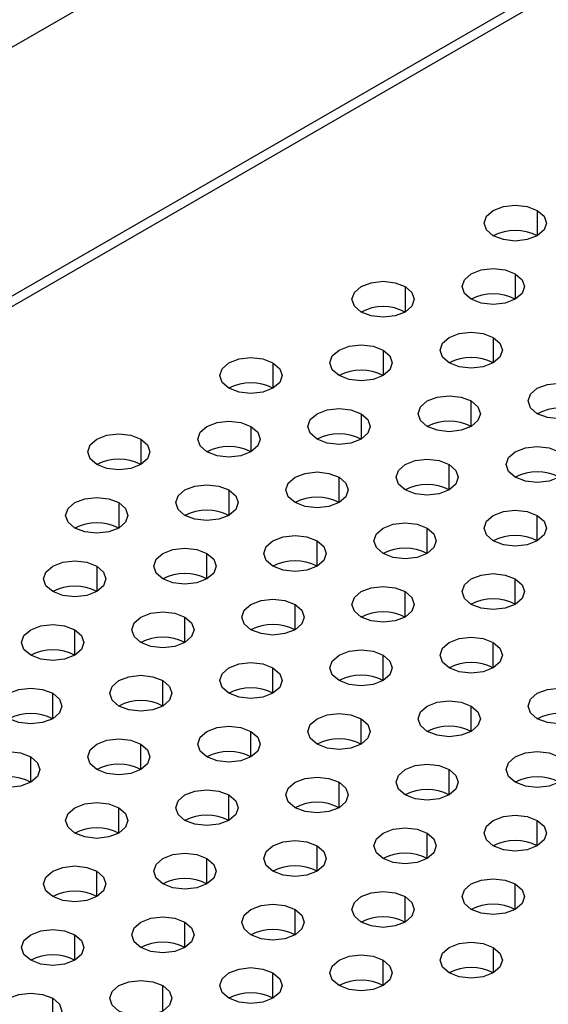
# Model space of a CAD drawing. Header units: millimetres. Extents: x 0 to 1118, y 0 to 864.
# Tile 213 of 254: x 938.74 to 941.57, y 723.22 to 728.49. Entities that reach past the tile are written whole.
import ezdxf

# ---------------------------------------------------------------- set-up
doc = ezdxf.new("R2010")
doc.units = ezdxf.units.MM

msp = doc.modelspace()

# ---------------------------------------------------------------- linework, layer by layer
at = {"color": 7, "linetype": 'Continuous', "lineweight": 25}
for p, q in [((897.8606, 704.7687), (963.1502, 742.4595)), ((963.5037, 741.3299), (897.5071, 703.2309)), ((897.5307, 703.1901), (963.5273, 741.2891))]:
    msp.add_line(p, q, dxfattribs=at)
at = {"color": 8, "linetype": 'Continuous', "lineweight": 25}
for p, q in [((941.5068, 727.468), (941.5068, 727.3319)), ((941.389, 727.1278), (941.389, 726.9918)), ((940.7997, 727.0598), (940.7997, 726.9237)), ((941.2711, 726.7877), (941.2711, 726.6516)), ((940.6819, 726.7196), (940.6819, 726.5836)), ((940.0926, 726.6516), (940.0926, 726.5155)), ((941.1533, 726.3114), (941.1533, 726.4475)), ((940.564, 726.3795), (940.564, 726.2434)), ((939.9747, 726.3114), (939.9747, 726.1753)), ((939.3855, 726.2434), (939.3855, 726.1073)), ((941.0354, 725.9712), (941.0354, 726.1073)), ((940.4462, 725.9032), (940.4462, 726.0393)), ((939.8569, 725.9712), (939.8569, 725.8352)), ((939.2676, 725.9032), (939.2676, 725.7671)), ((941.5068, 725.6991), (941.5068, 725.8352)), ((940.9176, 725.6311), (940.9176, 725.7671)), ((940.3283, 725.563), (940.3283, 725.6991)), ((939.739, 725.495), (939.739, 725.6311)), ((939.1498, 725.563), (939.1498, 725.427)), ((941.389, 725.3589), (941.389, 725.495)), ((940.7997, 725.2909), (940.7997, 725.427)), ((940.2104, 725.2229), (940.2104, 725.3589)), ((939.6212, 725.1548), (939.6212, 725.2909)), ((939.0319, 725.0868), (939.0319, 725.2229)), ((941.2711, 725.0188), (941.2711, 725.1548)), ((940.6819, 724.9507), (940.6819, 725.0868)), ((940.0926, 724.8827), (940.0926, 725.0188)), ((939.5033, 724.8147), (939.5033, 724.9507)), ((938.9141, 724.7466), (938.9141, 724.8827)), ((941.1533, 724.6786), (941.1533, 724.8147)), ((940.564, 724.6106), (940.564, 724.7466)), ((939.9747, 724.5425), (939.9747, 724.6786)), ((939.3855, 724.4745), (939.3855, 724.6106)), ((938.7962, 724.4065), (938.7962, 724.5425)), ((941.0354, 724.3384), (941.0354, 724.4745)), ((940.4462, 724.2704), (940.4462, 724.4065)), ((939.8569, 724.2024), (939.8569, 724.3384)), ((939.2676, 724.1343), (939.2676, 724.2704)), ((941.5068, 724.0663), (941.5068, 724.2024)), ((940.9176, 723.9983), (940.9176, 724.1343)), ((940.3283, 723.9302), (940.3283, 724.0663)), ((939.739, 723.8622), (939.739, 723.9983)), ((939.1498, 723.7942), (939.1498, 723.9302)), ((941.389, 723.7261), (941.389, 723.8622)), ((940.7997, 723.6581), (940.7997, 723.7942)), ((940.2104, 723.5901), (940.2104, 723.7261)), ((939.6212, 723.522), (939.6212, 723.6581)), ((939.0319, 723.454), (939.0319, 723.5901)), ((941.2711, 723.522), (941.2711, 723.386)), ((940.6819, 723.3179), (940.6819, 723.454)), ((940.0926, 723.2499), (940.0926, 723.386)), ((939.5033, 723.1819), (939.5033, 723.3179)), ((938.9141, 723.1138), (938.9141, 723.2499))]:
    msp.add_line(p, q, dxfattribs=at)
at = {"color": 7, "linetype": 'Continuous', "lineweight": 25, "flags": 128}
for points in [[(941.2711, 727.3319), (941.235, 727.3631), (941.2223, 727.4), (941.235, 727.4368), (941.2711, 727.468), (941.3252, 727.4889), (941.389, 727.4962), (941.4527, 727.4889), (941.5068, 727.468)], [(941.5068, 727.468), (941.5429, 727.4368), (941.5556, 727.4), (941.5429, 727.3631), (941.5068, 727.3319), (941.4527, 727.3111), (941.389, 727.3037), (941.3252, 727.3111), (941.2711, 727.3319)], [(941.1533, 726.9918), (941.1171, 727.023), (941.1044, 727.0598), (941.1171, 727.0966), (941.1533, 727.1278), (941.2073, 727.1487), (941.2711, 727.156), (941.3349, 727.1487), (941.389, 727.1278)], [(940.564, 726.9237), (940.5279, 726.9549), (940.5152, 726.9918), (940.5279, 727.0286), (940.564, 727.0598), (940.6181, 727.0806), (940.6819, 727.088), (940.7456, 727.0806), (940.7997, 727.0598)], [(941.389, 727.1278), (941.4251, 727.0966), (941.4378, 727.0598), (941.4251, 727.023), (941.389, 726.9918), (941.3349, 726.9709), (941.2711, 726.9636), (941.2073, 726.9709), (941.1533, 726.9918)], [(940.7997, 727.0598), (940.8358, 727.0286), (940.8485, 726.9918), (940.8358, 726.9549), (940.7997, 726.9237), (940.7456, 726.9029), (940.6819, 726.8955), (940.6181, 726.9029), (940.564, 726.9237)], [(941.0354, 726.6516), (940.9993, 726.6828), (940.9866, 726.7196), (940.9993, 726.7564), (941.0354, 726.7877), (941.0895, 726.8085), (941.1533, 726.8158), (941.217, 726.8085), (941.2711, 726.7877)], [(941.2711, 726.7877), (941.3072, 726.7564), (941.3199, 726.7196), (941.3072, 726.6828), (941.2711, 726.6516), (941.217, 726.6307), (941.1533, 726.6234), (941.0895, 726.6307), (941.0354, 726.6516)], [(940.4462, 726.5836), (940.41, 726.6148), (940.3973, 726.6516), (940.41, 726.6884), (940.4462, 726.7196), (940.5002, 726.7405), (940.564, 726.7478), (940.6278, 726.7405), (940.6819, 726.7196)], [(940.6819, 726.7196), (940.718, 726.6884), (940.7307, 726.6516), (940.718, 726.6148), (940.6819, 726.5836), (940.6278, 726.5627), (940.564, 726.5554), (940.5002, 726.5627), (940.4462, 726.5836)], [(939.8569, 726.5155), (939.8208, 726.5467), (939.8081, 726.5836), (939.8208, 726.6204), (939.8569, 726.6516), (939.911, 726.6724), (939.9747, 726.6798), (940.0385, 726.6724), (940.0926, 726.6516)], [(940.0926, 726.6516), (940.1287, 726.6204), (940.1414, 726.5836), (940.1287, 726.5467), (940.0926, 726.5155), (940.0385, 726.4947), (939.9747, 726.4873), (939.911, 726.4947), (939.8569, 726.5155)], [(941.5068, 726.3795), (941.4707, 726.4107), (941.458, 726.4475), (941.4707, 726.4843), (941.5068, 726.5155), (941.5609, 726.5364), (941.6247, 726.5437), (941.6884, 726.5364), (941.7425, 726.5155)], [(941.7425, 726.5155), (941.7786, 726.4843), (941.7913, 726.4475), (941.7786, 726.4107), (941.7425, 726.3795), (941.6884, 726.3586), (941.6247, 726.3513), (941.5609, 726.3586), (941.5068, 726.3795)], [(940.9176, 726.3114), (940.8814, 726.3426), (940.8687, 726.3795), (940.8814, 726.4163), (940.9176, 726.4475), (940.9716, 726.4683), (941.0354, 726.4757), (941.0992, 726.4683), (941.1533, 726.4475)], [(940.3283, 726.2434), (940.2922, 726.2746), (940.2795, 726.3114), (940.2922, 726.3482), (940.3283, 726.3795), (940.3824, 726.4003), (940.4462, 726.4076), (940.5099, 726.4003), (940.564, 726.3795)], [(941.1533, 726.4475), (941.1894, 726.4163), (941.2021, 726.3795), (941.1894, 726.3426), (941.1533, 726.3114), (941.0992, 726.2906), (941.0354, 726.2832), (940.9716, 726.2906), (940.9176, 726.3114)], [(940.564, 726.3795), (940.6001, 726.3482), (940.6128, 726.3114), (940.6001, 726.2746), (940.564, 726.2434), (940.5099, 726.2225), (940.4462, 726.2152), (940.3824, 726.2225), (940.3283, 726.2434)], [(939.739, 726.1753), (939.7029, 726.2066), (939.6902, 726.2434), (939.7029, 726.2802), (939.739, 726.3114), (939.7931, 726.3323), (939.8569, 726.3396), (939.9207, 726.3323), (939.9747, 726.3114)], [(939.9747, 726.3114), (940.0109, 726.2802), (940.0236, 726.2434), (940.0109, 726.2066), (939.9747, 726.1753), (939.9207, 726.1545), (939.8569, 726.1472), (939.7931, 726.1545), (939.739, 726.1753)], [(939.1498, 726.1073), (939.1137, 726.1385), (939.101, 726.1753), (939.1137, 726.2122), (939.1498, 726.2434), (939.2039, 726.2642), (939.2676, 726.2716), (939.3314, 726.2642), (939.3855, 726.2434)], [(939.3855, 726.2434), (939.4216, 726.2122), (939.4343, 726.1753), (939.4216, 726.1385), (939.3855, 726.1073), (939.3314, 726.0865), (939.2676, 726.0791), (939.2039, 726.0865), (939.1498, 726.1073)], [(941.389, 726.0393), (941.3528, 726.0705), (941.3401, 726.1073), (941.3528, 726.1441), (941.389, 726.1753), (941.443, 726.1962), (941.5068, 726.2035), (941.5706, 726.1962), (941.6247, 726.1753)], [(940.7997, 725.9712), (940.7636, 726.0025), (940.7509, 726.0393), (940.7636, 726.0761), (940.7997, 726.1073), (940.8538, 726.1282), (940.9176, 726.1355), (940.9813, 726.1282), (941.0354, 726.1073)], [(941.6247, 726.1753), (941.6608, 726.1441), (941.6735, 726.1073), (941.6608, 726.0705), (941.6247, 726.0393), (941.5706, 726.0184), (941.5068, 726.0111), (941.443, 726.0184), (941.389, 726.0393)], [(941.0354, 726.1073), (941.0715, 726.0761), (941.0842, 726.0393), (941.0715, 726.0025), (941.0354, 725.9712), (940.9813, 725.9504), (940.9176, 725.9431), (940.8538, 725.9504), (940.7997, 725.9712)], [(940.2104, 725.9032), (940.1743, 725.9344), (940.1616, 725.9712), (940.1743, 726.0081), (940.2104, 726.0393), (940.2645, 726.0601), (940.3283, 726.0675), (940.3921, 726.0601), (940.4462, 726.0393)], [(940.4462, 726.0393), (940.4823, 726.0081), (940.495, 725.9712), (940.4823, 725.9344), (940.4462, 725.9032), (940.3921, 725.8824), (940.3283, 725.875), (940.2645, 725.8824), (940.2104, 725.9032)], [(939.6212, 725.8352), (939.5851, 725.8664), (939.5724, 725.9032), (939.5851, 725.94), (939.6212, 725.9712), (939.6753, 725.9921), (939.739, 725.9994), (939.8028, 725.9921), (939.8569, 725.9712)], [(939.0319, 725.7671), (938.9958, 725.7984), (938.9831, 725.8352), (938.9958, 725.872), (939.0319, 725.9032), (939.086, 725.9241), (939.1498, 725.9314), (939.2136, 725.9241), (939.2676, 725.9032)], [(939.8569, 725.9712), (939.893, 725.94), (939.9057, 725.9032), (939.893, 725.8664), (939.8569, 725.8352), (939.8028, 725.8143), (939.739, 725.807), (939.6753, 725.8143), (939.6212, 725.8352)], [(939.2676, 725.9032), (939.3038, 725.872), (939.3165, 725.8352), (939.3038, 725.7984), (939.2676, 725.7671), (939.2136, 725.7463), (939.1498, 725.739), (939.086, 725.7463), (939.0319, 725.7671)], [(941.2711, 725.6991), (941.235, 725.7303), (941.2223, 725.7671), (941.235, 725.804), (941.2711, 725.8352), (941.3252, 725.856), (941.389, 725.8634), (941.4527, 725.856), (941.5068, 725.8352)], [(941.5068, 725.8352), (941.5429, 725.804), (941.5556, 725.7671), (941.5429, 725.7303), (941.5068, 725.6991), (941.4527, 725.6783), (941.389, 725.6709), (941.3252, 725.6783), (941.2711, 725.6991)], [(940.6819, 725.6311), (940.6457, 725.6623), (940.633, 725.6991), (940.6457, 725.7359), (940.6819, 725.7671), (940.7359, 725.788), (940.7997, 725.7953), (940.8635, 725.788), (940.9176, 725.7671)], [(940.9176, 725.7671), (940.9537, 725.7359), (940.9664, 725.6991), (940.9537, 725.6623), (940.9176, 725.6311), (940.8635, 725.6102), (940.7997, 725.6029), (940.7359, 725.6102), (940.6819, 725.6311)], [(940.0926, 725.563), (940.0565, 725.5943), (940.0438, 725.6311), (940.0565, 725.6679), (940.0926, 725.6991), (940.1467, 725.72), (940.2104, 725.7273), (940.2742, 725.72), (940.3283, 725.6991)], [(939.5033, 725.495), (939.4672, 725.5262), (939.4545, 725.563), (939.4672, 725.5999), (939.5033, 725.6311), (939.5574, 725.6519), (939.6212, 725.6593), (939.685, 725.6519), (939.739, 725.6311)], [(940.3283, 725.6991), (940.3644, 725.6679), (940.3771, 725.6311), (940.3644, 725.5943), (940.3283, 725.563), (940.2742, 725.5422), (940.2104, 725.5349), (940.1467, 725.5422), (940.0926, 725.563)], [(939.739, 725.6311), (939.7752, 725.5999), (939.7879, 725.563), (939.7752, 725.5262), (939.739, 725.495), (939.685, 725.4742), (939.6212, 725.4668), (939.5574, 725.4742), (939.5033, 725.495)], [(938.9141, 725.427), (938.878, 725.4582), (938.8653, 725.495), (938.878, 725.5318), (938.9141, 725.563), (938.9682, 725.5839), (939.0319, 725.5912), (939.0957, 725.5839), (939.1498, 725.563)], [(939.1498, 725.563), (939.1859, 725.5318), (939.1986, 725.495), (939.1859, 725.4582), (939.1498, 725.427), (939.0957, 725.4061), (939.0319, 725.3988), (938.9682, 725.4061), (938.9141, 725.427)], [(941.1533, 725.3589), (941.1171, 725.3902), (941.1044, 725.427), (941.1171, 725.4638), (941.1533, 725.495), (941.2073, 725.5159), (941.2711, 725.5232), (941.3349, 725.5159), (941.389, 725.495)], [(940.564, 725.2909), (940.5279, 725.3221), (940.5152, 725.3589), (940.5279, 725.3958), (940.564, 725.427), (940.6181, 725.4478), (940.6819, 725.4552), (940.7456, 725.4478), (940.7997, 725.427)], [(941.389, 725.495), (941.4251, 725.4638), (941.4378, 725.427), (941.4251, 725.3902), (941.389, 725.3589), (941.3349, 725.3381), (941.2711, 725.3308), (941.2073, 725.3381), (941.1533, 725.3589)], [(940.7997, 725.427), (940.8358, 725.3958), (940.8485, 725.3589), (940.8358, 725.3221), (940.7997, 725.2909), (940.7456, 725.2701), (940.6819, 725.2627), (940.6181, 725.2701), (940.564, 725.2909)], [(939.9747, 725.2229), (939.9386, 725.2541), (939.9259, 725.2909), (939.9386, 725.3277), (939.9747, 725.3589), (940.0288, 725.3798), (940.0926, 725.3871), (940.1564, 725.3798), (940.2104, 725.3589)], [(940.2104, 725.3589), (940.2466, 725.3277), (940.2593, 725.2909), (940.2466, 725.2541), (940.2104, 725.2229), (940.1564, 725.202), (940.0926, 725.1947), (940.0288, 725.202), (939.9747, 725.2229)], [(939.3855, 725.1548), (939.3494, 725.1861), (939.3367, 725.2229), (939.3494, 725.2597), (939.3855, 725.2909), (939.4396, 725.3118), (939.5033, 725.3191), (939.5671, 725.3118), (939.6212, 725.2909)], [(939.6212, 725.2909), (939.6573, 725.2597), (939.67, 725.2229), (939.6573, 725.1861), (939.6212, 725.1548), (939.5671, 725.134), (939.5033, 725.1267), (939.4396, 725.134), (939.3855, 725.1548)], [(938.7962, 725.0868), (938.7601, 725.118), (938.7474, 725.1548), (938.7601, 725.1917), (938.7962, 725.2229), (938.8503, 725.2437), (938.9141, 725.2511), (938.9779, 725.2437), (939.0319, 725.2229)], [(939.0319, 725.2229), (939.0681, 725.1917), (939.0808, 725.1548), (939.0681, 725.118), (939.0319, 725.0868), (938.9779, 725.0659), (938.9141, 725.0586), (938.8503, 725.0659), (938.7962, 725.0868)], [(941.0354, 725.0188), (940.9993, 725.05), (940.9866, 725.0868), (940.9993, 725.1236), (941.0354, 725.1548), (941.0895, 725.1757), (941.1533, 725.183), (941.217, 725.1757), (941.2711, 725.1548)], [(941.2711, 725.1548), (941.3072, 725.1236), (941.3199, 725.0868), (941.3072, 725.05), (941.2711, 725.0188), (941.217, 724.9979), (941.1533, 724.9906), (941.0895, 724.9979), (941.0354, 725.0188)], [(940.4462, 724.9507), (940.41, 724.982), (940.3973, 725.0188), (940.41, 725.0556), (940.4462, 725.0868), (940.5002, 725.1077), (940.564, 725.115), (940.6278, 725.1077), (940.6819, 725.0868)], [(940.6819, 725.0868), (940.718, 725.0556), (940.7307, 725.0188), (940.718, 724.982), (940.6819, 724.9507), (940.6278, 724.9299), (940.564, 724.9226), (940.5002, 724.9299), (940.4462, 724.9507)], [(939.8569, 724.8827), (939.8208, 724.9139), (939.8081, 724.9507), (939.8208, 724.9876), (939.8569, 725.0188), (939.911, 725.0396), (939.9747, 725.047), (940.0385, 725.0396), (940.0926, 725.0188)], [(939.2676, 724.8147), (939.2315, 724.8459), (939.2188, 724.8827), (939.2315, 724.9195), (939.2676, 724.9507), (939.3217, 724.9716), (939.3855, 724.9789), (939.4493, 724.9716), (939.5033, 724.9507)], [(940.0926, 725.0188), (940.1287, 724.9876), (940.1414, 724.9507), (940.1287, 724.9139), (940.0926, 724.8827), (940.0385, 724.8618), (939.9747, 724.8545), (939.911, 724.8618), (939.8569, 724.8827)], [(939.5033, 724.9507), (939.5395, 724.9195), (939.5522, 724.8827), (939.5395, 724.8459), (939.5033, 724.8147), (939.4493, 724.7938), (939.3855, 724.7865), (939.3217, 724.7938), (939.2676, 724.8147)], [(938.6784, 724.7466), (938.6423, 724.7778), (938.6296, 724.8147), (938.6423, 724.8515), (938.6784, 724.8827), (938.7325, 724.9036), (938.7962, 724.9109), (938.86, 724.9036), (938.9141, 724.8827)], [(938.9141, 724.8827), (938.9502, 724.8515), (938.9629, 724.8147), (938.9502, 724.7778), (938.9141, 724.7466), (938.86, 724.7258), (938.7962, 724.7185), (938.7325, 724.7258), (938.6784, 724.7466)], [(941.5068, 724.7466), (941.4707, 724.7778), (941.458, 724.8147), (941.4707, 724.8515), (941.5068, 724.8827), (941.5609, 724.9036), (941.6247, 724.9109), (941.6884, 724.9036), (941.7425, 724.8827)], [(941.7425, 724.8827), (941.7786, 724.8515), (941.7913, 724.8147), (941.7786, 724.7778), (941.7425, 724.7466), (941.6884, 724.7258), (941.6247, 724.7185), (941.5609, 724.7258), (941.5068, 724.7466)], [(940.9176, 724.6786), (940.8814, 724.7098), (940.8687, 724.7466), (940.8814, 724.7835), (940.9176, 724.8147), (940.9716, 724.8355), (941.0354, 724.8428), (941.0992, 724.8355), (941.1533, 724.8147)], [(940.3283, 724.6106), (940.2922, 724.6418), (940.2795, 724.6786), (940.2922, 724.7154), (940.3283, 724.7466), (940.3824, 724.7675), (940.4462, 724.7748), (940.5099, 724.7675), (940.564, 724.7466)], [(941.1533, 724.8147), (941.1894, 724.7835), (941.2021, 724.7466), (941.1894, 724.7098), (941.1533, 724.6786), (941.0992, 724.6577), (941.0354, 724.6504), (940.9716, 724.6577), (940.9176, 724.6786)], [(940.564, 724.7466), (940.6001, 724.7154), (940.6128, 724.6786), (940.6001, 724.6418), (940.564, 724.6106), (940.5099, 724.5897), (940.4462, 724.5824), (940.3824, 724.5897), (940.3283, 724.6106)], [(939.739, 724.5425), (939.7029, 724.5737), (939.6902, 724.6106), (939.7029, 724.6474), (939.739, 724.6786), (939.7931, 724.6995), (939.8569, 724.7068), (939.9207, 724.6995), (939.9747, 724.6786)], [(939.9747, 724.6786), (940.0109, 724.6474), (940.0236, 724.6106), (940.0109, 724.5737), (939.9747, 724.5425), (939.9207, 724.5217), (939.8569, 724.5144), (939.7931, 724.5217), (939.739, 724.5425)], [(939.1498, 724.4745), (939.1137, 724.5057), (939.101, 724.5425), (939.1137, 724.5794), (939.1498, 724.6106), (939.2039, 724.6314), (939.2676, 724.6387), (939.3314, 724.6314), (939.3855, 724.6106)], [(939.3855, 724.6106), (939.4216, 724.5794), (939.4343, 724.5425), (939.4216, 724.5057), (939.3855, 724.4745), (939.3314, 724.4536), (939.2676, 724.4463), (939.2039, 724.4536), (939.1498, 724.4745)], [(938.5605, 724.4065), (938.5244, 724.4377), (938.5117, 724.4745), (938.5244, 724.5113), (938.5605, 724.5425), (938.6146, 724.5634), (938.6784, 724.5707), (938.7422, 724.5634), (938.7962, 724.5425)], [(941.389, 724.4065), (941.3528, 724.4377), (941.3401, 724.4745), (941.3528, 724.5113), (941.389, 724.5425), (941.443, 724.5634), (941.5068, 724.5707), (941.5706, 724.5634), (941.6247, 724.5425)], [(938.7962, 724.5425), (938.8324, 724.5113), (938.8451, 724.4745), (938.8324, 724.4377), (938.7962, 724.4065), (938.7422, 724.3856), (938.6784, 724.3783), (938.6146, 724.3856), (938.5605, 724.4065)], [(940.7997, 724.3384), (940.7636, 724.3696), (940.7509, 724.4065), (940.7636, 724.4433), (940.7997, 724.4745), (940.8538, 724.4954), (940.9176, 724.5027), (940.9813, 724.4954), (941.0354, 724.4745)], [(941.6247, 724.5425), (941.6608, 724.5113), (941.6735, 724.4745), (941.6608, 724.4377), (941.6247, 724.4065), (941.5706, 724.3856), (941.5068, 724.3783), (941.443, 724.3856), (941.389, 724.4065)], [(941.0354, 724.4745), (941.0715, 724.4433), (941.0842, 724.4065), (941.0715, 724.3696), (941.0354, 724.3384), (940.9813, 724.3176), (940.9176, 724.3103), (940.8538, 724.3176), (940.7997, 724.3384)], [(940.2104, 724.2704), (940.1743, 724.3016), (940.1616, 724.3384), (940.1743, 724.3753), (940.2104, 724.4065), (940.2645, 724.4273), (940.3283, 724.4346), (940.3921, 724.4273), (940.4462, 724.4065)], [(940.4462, 724.4065), (940.4823, 724.3753), (940.495, 724.3384), (940.4823, 724.3016), (940.4462, 724.2704), (940.3921, 724.2495), (940.3283, 724.2422), (940.2645, 724.2495), (940.2104, 724.2704)], [(939.6212, 724.2024), (939.5851, 724.2336), (939.5724, 724.2704), (939.5851, 724.3072), (939.6212, 724.3384), (939.6753, 724.3593), (939.739, 724.3666), (939.8028, 724.3593), (939.8569, 724.3384)], [(939.0319, 724.1343), (938.9958, 724.1655), (938.9831, 724.2024), (938.9958, 724.2392), (939.0319, 724.2704), (939.086, 724.2913), (939.1498, 724.2986), (939.2136, 724.2913), (939.2676, 724.2704)], [(939.8569, 724.3384), (939.893, 724.3072), (939.9057, 724.2704), (939.893, 724.2336), (939.8569, 724.2024), (939.8028, 724.1815), (939.739, 724.1742), (939.6753, 724.1815), (939.6212, 724.2024)], [(939.2676, 724.2704), (939.3038, 724.2392), (939.3165, 724.2024), (939.3038, 724.1655), (939.2676, 724.1343), (939.2136, 724.1135), (939.1498, 724.1061), (939.086, 724.1135), (939.0319, 724.1343)], [(941.2711, 724.0663), (941.235, 724.0975), (941.2223, 724.1343), (941.235, 724.1711), (941.2711, 724.2024), (941.3252, 724.2232), (941.389, 724.2305), (941.4527, 724.2232), (941.5068, 724.2024)], [(941.5068, 724.2024), (941.5429, 724.1711), (941.5556, 724.1343), (941.5429, 724.0975), (941.5068, 724.0663), (941.4527, 724.0454), (941.389, 724.0381), (941.3252, 724.0454), (941.2711, 724.0663)], [(940.6819, 723.9983), (940.6457, 724.0295), (940.633, 724.0663), (940.6457, 724.1031), (940.6819, 724.1343), (940.7359, 724.1552), (940.7997, 724.1625), (940.8635, 724.1552), (940.9176, 724.1343)], [(940.9176, 724.1343), (940.9537, 724.1031), (940.9664, 724.0663), (940.9537, 724.0295), (940.9176, 723.9983), (940.8635, 723.9774), (940.7997, 723.9701), (940.7359, 723.9774), (940.6819, 723.9983)], [(940.0926, 723.9302), (940.0565, 723.9614), (940.0438, 723.9983), (940.0565, 724.0351), (940.0926, 724.0663), (940.1467, 724.0872), (940.2104, 724.0945), (940.2742, 724.0872), (940.3283, 724.0663)], [(939.5033, 723.8622), (939.4672, 723.8934), (939.4545, 723.9302), (939.4672, 723.967), (939.5033, 723.9983), (939.5574, 724.0191), (939.6212, 724.0264), (939.685, 724.0191), (939.739, 723.9983)], [(940.3283, 724.0663), (940.3644, 724.0351), (940.3771, 723.9983), (940.3644, 723.9614), (940.3283, 723.9302), (940.2742, 723.9094), (940.2104, 723.902), (940.1467, 723.9094), (940.0926, 723.9302)], [(939.739, 723.9983), (939.7752, 723.967), (939.7879, 723.9302), (939.7752, 723.8934), (939.739, 723.8622), (939.685, 723.8413), (939.6212, 723.834), (939.5574, 723.8413), (939.5033, 723.8622)], [(938.9141, 723.7942), (938.878, 723.8254), (938.8653, 723.8622), (938.878, 723.899), (938.9141, 723.9302), (938.9682, 723.9511), (939.0319, 723.9584), (939.0957, 723.9511), (939.1498, 723.9302)], [(939.1498, 723.9302), (939.1859, 723.899), (939.1986, 723.8622), (939.1859, 723.8254), (939.1498, 723.7942), (939.0957, 723.7733), (939.0319, 723.766), (938.9682, 723.7733), (938.9141, 723.7942)], [(941.1533, 723.7261), (941.1171, 723.7573), (941.1044, 723.7942), (941.1171, 723.831), (941.1533, 723.8622), (941.2073, 723.883), (941.2711, 723.8904), (941.3349, 723.883), (941.389, 723.8622)], [(940.564, 723.6581), (940.5279, 723.6893), (940.5152, 723.7261), (940.5279, 723.7629), (940.564, 723.7942), (940.6181, 723.815), (940.6819, 723.8223), (940.7456, 723.815), (940.7997, 723.7942)], [(941.389, 723.8622), (941.4251, 723.831), (941.4378, 723.7942), (941.4251, 723.7573), (941.389, 723.7261), (941.3349, 723.7053), (941.2711, 723.6979), (941.2073, 723.7053), (941.1533, 723.7261)], [(940.7997, 723.7942), (940.8358, 723.7629), (940.8485, 723.7261), (940.8358, 723.6893), (940.7997, 723.6581), (940.7456, 723.6372), (940.6819, 723.6299), (940.6181, 723.6372), (940.564, 723.6581)], [(939.9747, 723.5901), (939.9386, 723.6213), (939.9259, 723.6581), (939.9386, 723.6949), (939.9747, 723.7261), (940.0288, 723.747), (940.0926, 723.7543), (940.1564, 723.747), (940.2104, 723.7261)], [(940.2104, 723.7261), (940.2466, 723.6949), (940.2593, 723.6581), (940.2466, 723.6213), (940.2104, 723.5901), (940.1564, 723.5692), (940.0926, 723.5619), (940.0288, 723.5692), (939.9747, 723.5901)], [(939.3855, 723.522), (939.3494, 723.5532), (939.3367, 723.5901), (939.3494, 723.6269), (939.3855, 723.6581), (939.4396, 723.6789), (939.5033, 723.6863), (939.5671, 723.6789), (939.6212, 723.6581)], [(939.6212, 723.6581), (939.6573, 723.6269), (939.67, 723.5901), (939.6573, 723.5532), (939.6212, 723.522), (939.5671, 723.5012), (939.5033, 723.4938), (939.4396, 723.5012), (939.3855, 723.522)], [(938.7962, 723.454), (938.7601, 723.4852), (938.7474, 723.522), (938.7601, 723.5588), (938.7962, 723.5901), (938.8503, 723.6109), (938.9141, 723.6182), (938.9779, 723.6109), (939.0319, 723.5901)], [(939.0319, 723.5901), (939.0681, 723.5588), (939.0808, 723.522), (939.0681, 723.4852), (939.0319, 723.454), (938.9779, 723.4331), (938.9141, 723.4258), (938.8503, 723.4331), (938.7962, 723.454)], [(941.0354, 723.386), (940.9993, 723.4172), (940.9866, 723.454), (940.9993, 723.4908), (941.0354, 723.522), (941.0895, 723.5429), (941.1533, 723.5502), (941.217, 723.5429), (941.2711, 723.522)], [(941.2711, 723.522), (941.3072, 723.4908), (941.3199, 723.454), (941.3072, 723.4172), (941.2711, 723.386), (941.217, 723.3651), (941.1533, 723.3578), (941.0895, 723.3651), (941.0354, 723.386)], [(940.4462, 723.3179), (940.41, 723.3491), (940.3973, 723.386), (940.41, 723.4228), (940.4462, 723.454), (940.5002, 723.4748), (940.564, 723.4822), (940.6278, 723.4748), (940.6819, 723.454)], [(940.6819, 723.454), (940.718, 723.4228), (940.7307, 723.386), (940.718, 723.3491), (940.6819, 723.3179), (940.6278, 723.2971), (940.564, 723.2897), (940.5002, 723.2971), (940.4462, 723.3179)], [(939.8569, 723.2499), (939.8208, 723.2811), (939.8081, 723.3179), (939.8208, 723.3547), (939.8569, 723.386), (939.911, 723.4068), (939.9747, 723.4141), (940.0385, 723.4068), (940.0926, 723.386)], [(939.2676, 723.1819), (939.2315, 723.2131), (939.2188, 723.2499), (939.2315, 723.2867), (939.2676, 723.3179), (939.3217, 723.3388), (939.3855, 723.3461), (939.4493, 723.3388), (939.5033, 723.3179)], [(940.0926, 723.386), (940.1287, 723.3547), (940.1414, 723.3179), (940.1287, 723.2811), (940.0926, 723.2499), (940.0385, 723.229), (939.9747, 723.2217), (939.911, 723.229), (939.8569, 723.2499)], [(939.5033, 723.3179), (939.5395, 723.2867), (939.5522, 723.2499), (939.5395, 723.2131), (939.5033, 723.1819), (939.4493, 723.161), (939.3855, 723.1537), (939.3217, 723.161), (939.2676, 723.1819)], [(938.6784, 723.1138), (938.6423, 723.145), (938.6296, 723.1819), (938.6423, 723.2187), (938.6784, 723.2499), (938.7325, 723.2707), (938.7962, 723.2781), (938.86, 723.2707), (938.9141, 723.2499)], [(938.9141, 723.2499), (938.9502, 723.2187), (938.9629, 723.1819), (938.9502, 723.145), (938.9141, 723.1138), (938.86, 723.093), (938.7962, 723.0856), (938.7325, 723.093), (938.6784, 723.1138)]]:
    msp.add_lwpolyline(points, dxfattribs=at)
at = {"color": 7, "linetype": 'Continuous', "lineweight": 25}
for centre in [(941.389, 727.1044), (941.2711, 726.7643), (940.6819, 726.6962), (941.1533, 726.4241), (940.564, 726.3561), (939.9747, 726.288), (941.6247, 726.152), (941.0354, 726.0839), (940.4461, 726.0159), (939.8569, 725.9479), (939.2676, 725.8798), (941.5068, 725.8118), (940.9176, 725.7438), (940.3283, 725.6757), (939.739, 725.6077), (939.1498, 725.5397), (941.389, 725.4716), (940.7997, 725.4036), (940.2104, 725.3356), (939.6212, 725.2675), (939.0319, 725.1995), (941.2711, 725.1315), (940.6819, 725.0634), (940.0926, 724.9954), (939.5033, 724.9274), (938.9141, 724.8593), (941.1533, 724.7913), (940.564, 724.7233), (939.9747, 724.6552), (939.3855, 724.5872), (938.7962, 724.5192), (941.6247, 724.5192), (941.0354, 724.4511), (940.4461, 724.3831), (939.8569, 724.3151), (939.2676, 724.247), (938.6784, 724.179), (941.5068, 724.179), (940.9176, 724.111), (940.3283, 724.0429), (939.739, 723.9749), (939.1498, 723.9068), (941.389, 723.8388), (940.7997, 723.7708), (940.2104, 723.7027), (939.6212, 723.6347), (939.0319, 723.5667), (941.2711, 723.4986), (940.6819, 723.4306), (940.0926, 723.3626), (939.5033, 723.2945), (938.9141, 723.2265), (941.1533, 723.1585), (940.564, 723.0904), (939.9747, 723.0224)]:
    msp.add_arc(centre, 0.2562, 62.61, 117.3846, dxfattribs=at)

doc.saveas('drawing.dxf')
